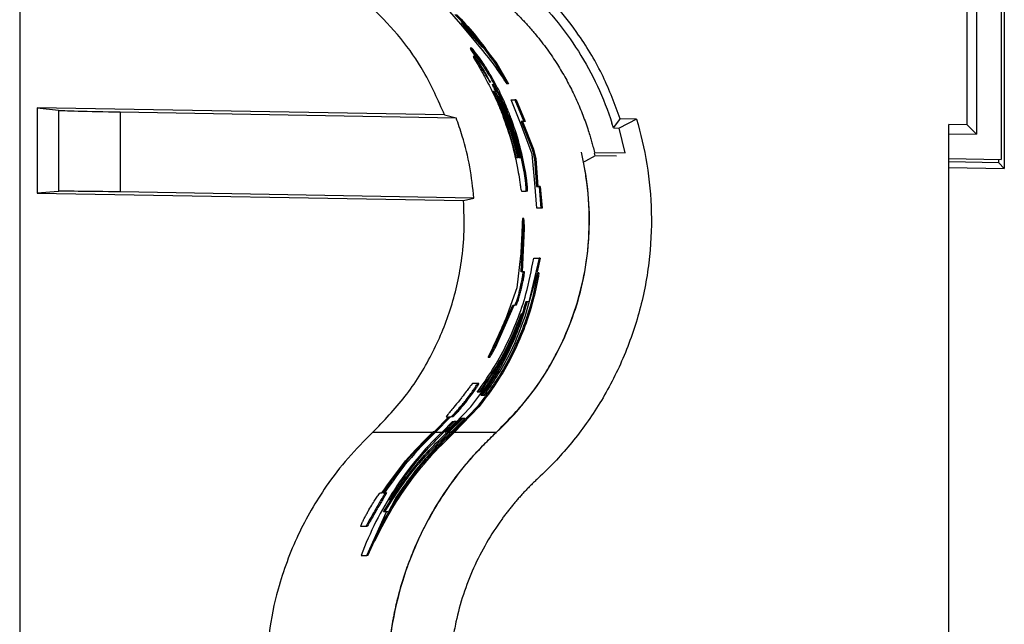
# Paper-space layout '1012-790 Hybird 2way' of a CAD drawing. Header units: millimetres. Extents: x 51 to 2966, y 67 to 3970.
# Tile 39 of 110: x 51 to 210, y 3170 to 3267. Entities that reach past the tile are written whole.
import ezdxf

# ---------------------------------------------------------------- set-up
doc = ezdxf.new("R2010")
doc.units = ezdxf.units.MM

psp = doc.layouts.new('1012-790 Hybird 2way')

# ---------------------------------------------------------------- linework, layer by layer
at = {"color": 7, "linetype": 'Continuous', "lineweight": 25}
for p, q in [((51.3, 3751.03), (51.3, 2867.03)), ((210.18, 3374.67), (210.18, 3243.38)), ((209.68, 3373.26), (209.68, 3244.8)), ((205.68, 3369.19), (205.68, 3248.87)), ((204.2, 3250.38), (204.2, 3367.67)), ((122.49, 3266.65), (120.32, 3269.1)), ((125.44, 3263.1), (122.49, 3266.65)), ((124.19, 3264.87), (122.61, 3266.91)), ((122.61, 3266.91), (126, 3262.84)), ((126, 3262.84), (124.19, 3264.87)), ((124.24, 3262.74), (123.99, 3262.74)), ((124.72, 3261.41), (124.48, 3261.41)), ((127.28, 3261.56), (127.04, 3261.56)), ((127.28, 3261.56), (128.27, 3260.26)), ((128.27, 3260.26), (128.03, 3260.26)), ((128.03, 3260.26), (129.95, 3256.99)), ((128.27, 3260.26), (130.17, 3256.99)), ((127.37, 3258.27), (127.14, 3258.27)), ((130.17, 3256.99), (129.95, 3256.99)), ((132.21, 3250.38), (130.59, 3254.44)), ((130.59, 3254.44), (131.21, 3254.44)), ((131.21, 3254.44), (132.64, 3250.91)), ((131.43, 3254.44), (131.21, 3254.44)), ((131.43, 3254.44), (132.86, 3250.91)), ((54.11, 3253.14), (57.55, 3252.74)), ((119.86, 3251.99), (54.11, 3253.14)), ((54.11, 3253.14), (54.11, 3239.39)), ((57.55, 3252.74), (57.55, 3239.67)), ((67.51, 3252.48), (67.51, 3239.58)), ((67.51, 3252.48), (121.73, 3251.54)), ((119.86, 3251.99), (121.73, 3251.54)), ((131.84, 3245.08), (130.11, 3251.01)), ((130.33, 3251.01), (130.11, 3251.01)), ((132.04, 3245.08), (130.33, 3251.01)), ((130.56, 3251.53), (130.35, 3251.53)), ((132.64, 3250.91), (132.24, 3250.91)), ((132.24, 3250.91), (134.01, 3246.46)), ((132.45, 3250.91), (134.21, 3246.46)), ((132.86, 3250.91), (132.64, 3250.91)), ((147.12, 3249.89), (146.87, 3250.67)), ((150.82, 3251.31), (148.01, 3249.88)), ((150.82, 3251.31), (148.21, 3251.36)), ((131.45, 3245.08), (130.17, 3249.71)), ((130.39, 3249.71), (130.17, 3249.71)), ((130.23, 3250.3), (131.7, 3245.08)), ((134, 3245.69), (132.21, 3250.38)), ((147.11, 3249.89), (148.01, 3249.88)), ((149, 3245.86), (148.01, 3249.88)), ((204.2, 3250.38), (201.2, 3250.43)), ((201.2, 2846.37), (201.2, 3250.43)), ((204.2, 3250.38), (205.68, 3248.87)), ((201.2, 3248.95), (205.68, 3248.87)), ((134.21, 3246.46), (134.01, 3246.46)), ((134.21, 3246.46), (134.57, 3244.92)), ((144.17, 3245.41), (144.03, 3245.84)), ((144.04, 3245.94), (149, 3245.86)), ((131.7, 3245.08), (131.45, 3245.08)), ((132.11, 3245.08), (131.84, 3245.08)), ((134.43, 3240.99), (134, 3245.69)), ((134.37, 3244.92), (134.71, 3240.46)), ((134.57, 3244.92), (134.37, 3244.92)), ((134.57, 3244.92), (134.91, 3240.46)), ((147.61, 3245.35), (144.17, 3245.41)), ((201.2, 3244.95), (209.68, 3244.8)), ((209.3, 3244.27), (201.2, 3244.41)), ((209.3, 3244.27), (209.3, 3244.81)), ((210.18, 3243.38), (209.3, 3244.27)), ((132.86, 3243.08), (132.66, 3243.08)), ((201.2, 3243.54), (210.18, 3243.38)), ((57.55, 3239.67), (54.11, 3239.39)), ((124.59, 3238.58), (67.51, 3239.58)), ((132.28, 3239.68), (133.01, 3239.68)), ((133.21, 3239.68), (133.01, 3239.68)), ((134.77, 3236.94), (134.43, 3240.99)), ((134.71, 3240.46), (135.11, 3240.46)), ((135.11, 3240.46), (135.39, 3236.94)), ((135.31, 3240.46), (135.11, 3240.46)), ((135.31, 3240.46), (135.59, 3236.94)), ((54.11, 3239.39), (122.93, 3238.19)), ((122.93, 3238.19), (124.59, 3238.58)), ((135.39, 3236.94), (134.77, 3236.94)), ((135.59, 3236.94), (135.39, 3236.94)), ((132.65, 3235.28), (132.45, 3235.28)), ((132.2, 3226.71), (132.55, 3233.68)), ((132.41, 3226.71), (132.75, 3233.68)), ((132.75, 3233.68), (132.55, 3233.68)), ((132.13, 3229.25), (131.5, 3224.11)), ((135.11, 3228.88), (133.48, 3221.84)), ((134.24, 3228.88), (135.11, 3228.88)), ((135.31, 3228.88), (134.8, 3226.67)), ((135.31, 3228.88), (135.11, 3228.88)), ((132.51, 3226.71), (132.2, 3226.71)), ((132.72, 3226.71), (132.51, 3226.71)), ((132.87, 3219.5), (134.88, 3226.53)), ((135.09, 3226.53), (134.88, 3226.53)), ((131.5, 3224.11), (129.67, 3219.03)), ((132.27, 3224), (132.06, 3224)), ((127.84, 3214.5), (130.89, 3221.31)), ((128.07, 3214.5), (131.1, 3221.31)), ((130.89, 3221.31), (131.2, 3221.31)), ((131.41, 3221.31), (131.2, 3221.31)), ((133.48, 3221.84), (132.97, 3221.84)), ((128.07, 3214.5), (127.84, 3214.5)), ((129.52, 3213.36), (125.63, 3207.27)), ((127.11, 3212.87), (126.88, 3212.87)), ((125.15, 3208.7), (124.39, 3208.7)), ((125.4, 3208.7), (125.15, 3208.7)), ((125.38, 3207.27), (125.1, 3207.27)), ((125.63, 3207.27), (125.38, 3207.27)), ((125.7, 3206.8), (126.31, 3206.8)), ((120.23, 3200.92), (124.1, 3204.92)), ((125.14, 3204.92), (121.27, 3200.92)), ((125.4, 3204.92), (121.41, 3200.78)), ((123.52, 3205.97), (123.27, 3205.97)), ((125.4, 3204.92), (125.14, 3204.92)), ((118.2, 3200.92), (120.54, 3203.29)), ((118.33, 3200.78), (120.82, 3203.29)), ((120.1, 3203.29), (120.38, 3203.29)), ((122.55, 3203.05), (120.38, 3200.92)), ((122.82, 3203.05), (120.52, 3200.78)), ((120.54, 3203.29), (120.87, 3203.29)), ((121.14, 3203.29), (120.87, 3203.29)), ((120.99, 3200.92), (123.15, 3203.05)), ((123.15, 3203.05), (122.55, 3203.05)), ((119.5, 3200.92), (121.15, 3202.58)), ((121.43, 3202.58), (119.79, 3200.92)), ((121.71, 3202.58), (119.93, 3200.78)), ((121.15, 3202.58), (121.43, 3202.58)), ((121.71, 3202.58), (121.43, 3202.58)), ((118.2, 3200.92), (118.03, 3200.92)), ((119.79, 3200.92), (119.5, 3200.92)), ((120.38, 3200.92), (120.23, 3200.92)), ((121.27, 3200.92), (120.99, 3200.92)), ((128.17, 3200.78), (121.41, 3200.78)), ((112.04, 3190.35), (108.41, 3183.32)), ((109.46, 3191.05), (109.74, 3191.05)), ((109.91, 3191.05), (110.23, 3191.05)), ((110.47, 3191.05), (110.23, 3191.05)), ((107.29, 3180.97), (110.49, 3188.01)), ((108.9, 3188.32), (108.67, 3188.32)), ((110.49, 3188.01), (109.98, 3188.01)), ((110.72, 3188.01), (110.49, 3188.01)), ((107.11, 3185.64), (106.34, 3185.64)), ((107.33, 3185.64), (107.11, 3185.64)), ((107.5, 3180.97), (108.57, 3183.32)), ((108.63, 3183.32), (108.41, 3183.32)), ((106.41, 3180.97), (107.29, 3180.97)), ((107.5, 3180.97), (107.29, 3180.97))]:
    psp.add_line(p, q, dxfattribs=at)
at = {"color": 8, "linetype": 'Continuous', "lineweight": 25}
for p, q in [((117.9, 3200.78), (108.24, 3200.78)), ((119.37, 3200.78), (118.33, 3200.78)), ((120.85, 3200.78), (120.52, 3200.78))]:
    psp.add_line(p, q, dxfattribs=at)
at = {"color": 7, "linetype": 'Continuous', "lineweight": 25, "flags": 128}
for points in [[(147.12, 3249.89), (147.96, 3251.02), (148.21, 3251.36)], [(144.17, 3245.41), (142.61, 3244.56), (142.26, 3244.38)]]:
    psp.add_lwpolyline(points, dxfattribs=at)
at = {"color": 7, "linetype": 'Continuous', "lineweight": 25}
for centre, start_param, end_param in [((67.51, 3252.57), 3.229011, 4.712541), ((67.51, 3239.49), 1.570949, 3.054479)]:
    psp.add_ellipse(centre, major_axis=(10, -0.17), ratio=0.008726, start_param=start_param, end_param=end_param, dxfattribs=at)
for points, knots in [([(148.21, 3251.36), (147.35, 3253.66), (145.58, 3258.39), (142.02, 3264.32), (138.21, 3269.32), (135.6, 3271.93), (134.29, 3273.24)], [0, 0, 0, 0, 0.2811165, 0.5776928, 0.7876707, 1, 1, 1, 1]), ([(133.27, 3272.16), (134.84, 3270.69), (136.3, 3269.12), (139.04, 3265.81), (140.3, 3264.07), (142.59, 3260.44), (143.62, 3258.57), (145.43, 3254.7), (146.21, 3252.72), (146.87, 3250.67)], [0, 0, 0, 0, 0.25, 0.25, 0.5, 0.5, 0.75, 0.75, 1, 1, 1, 1]), ([(119.86, 3251.99), (118.82, 3254.34), (116.89, 3258.69), (112.89, 3264.48), (109.8, 3267.64), (108.24, 3269.24)], [0, 0, 0, 0, 0.366866, 0.680263, 1, 1, 1, 1]), ([(121.5, 3268.19), (122.5, 3267.15), (124.5, 3265.07), (126.19, 3262.73), (127.04, 3261.56)], [0, 0, 0, 0, 0.497864, 1, 1, 1, 1]), ([(121.78, 3268.19), (122.77, 3267.15), (124.76, 3265.07), (126.44, 3262.73), (127.28, 3261.56)], [0, 0, 0, 0, 0.497891, 1, 1, 1, 1]), ([(130.53, 3269.24), (130.69, 3269.09), (131.01, 3268.79), (131.48, 3268.33), (131.94, 3267.86), (132.4, 3267.39), (132.85, 3266.91), (133.29, 3266.42), (133.73, 3265.93), (134.16, 3265.43), (135.08, 3264.34), (136.42, 3262.6), (137.78, 3260.59), (138.75, 3259), (139.41, 3257.87), (140.03, 3256.71), (140.62, 3255.54), (141.17, 3254.36), (141.69, 3253.16), (142.18, 3251.94), (142.64, 3250.71), (142.92, 3249.88), (143.05, 3249.46)], [0, 0, 0, 0, 0.027823, 0.0556349, 0.0834413, 0.1112476, 0.1390594, 0.166882, 0.1947209, 0.2225816, 0.2504695, 0.3758291, 0.5012158, 0.5568418, 0.6123156, 0.6676802, 0.7229789, 0.7782549, 0.8335517, 0.8889127, 0.9443811, 1, 1, 1, 1]), ([(123.99, 3262.74), (124, 3262.69), (124.02, 3262.6), (124.56, 3261.76), (125.6, 3260.14), (126.59, 3258.45), (127.19, 3257.32), (127.26, 3257.2)], [0, 0, 0, 0, 0.205733, 0.380905, 0.604495, 0.957288, 1, 1, 1, 1]), ([(127.14, 3258.27), (126.88, 3258.7), (126.36, 3259.55), (125.46, 3260.91), (124.63, 3262.03), (124.1, 3262.67), (124.02, 3262.72), (123.99, 3262.74)], [0, 0, 0, 0, 0.175518, 0.350337, 0.629223, 0.855762, 1, 1, 1, 1]), ([(127.37, 3258.27), (127.11, 3258.7), (126.6, 3259.55), (125.7, 3260.91), (124.87, 3262.03), (124.34, 3262.67), (124.27, 3262.72), (124.24, 3262.74)], [0, 0, 0, 0, 0.175665, 0.350628, 0.629547, 0.856519, 1, 1, 1, 1]), ([(129.95, 3256.99), (129.28, 3258.01), (127.93, 3260.06), (126.27, 3262.09), (125.44, 3263.1)], [0, 0, 0, 0, 0.49973, 1, 1, 1, 1]), ([(124.48, 3261.41), (124.49, 3261.36), (124.52, 3261.24), (125.12, 3260.25), (125.79, 3259.1), (126.26, 3258.26), (126.35, 3258.08)], [0, 0, 0, 0, 0.274716, 0.549626, 0.905211, 1, 1, 1, 1]), ([(127.26, 3257.2), (127, 3257.65), (126.48, 3258.55), (125.68, 3259.83), (124.95, 3260.88), (124.56, 3261.36), (124.5, 3261.4), (124.48, 3261.41)], [0, 0, 0, 0, 0.202671, 0.404402, 0.641391, 0.879531, 1, 1, 1, 1]), ([(124.91, 3261.2), (124.87, 3261.26), (124.75, 3261.42), (124.73, 3261.41), (124.72, 3261.41)], [0, 0, 0, 0, 0.339493, 1, 1, 1, 1]), ([(126.35, 3258.08), (126.81, 3257.22), (127.53, 3255.85), (128.49, 3253.77), (128.95, 3252.62), (129.18, 3252.04)], [0, 0, 0, 0, 0.455453, 0.726553, 1, 1, 1, 1]), ([(130.35, 3251.53), (130.12, 3252.11), (129.55, 3253.56), (128.49, 3255.86), (127.59, 3257.46), (127.14, 3258.27)], [0, 0, 0, 0, 0.245806, 0.618588, 1, 1, 1, 1]), ([(130.56, 3251.53), (130.34, 3252.11), (129.77, 3253.56), (128.71, 3255.86), (127.82, 3257.46), (127.37, 3258.27)], [0, 0, 0, 0, 0.245811, 0.618591, 1, 1, 1, 1]), ([(130.11, 3251.01), (129.85, 3251.71), (129.31, 3253.13), (128.56, 3254.83), (128, 3256.02), (127.7, 3256.66), (127.59, 3256.94), (127.59, 3256.96), (127.6, 3256.97)], [0, 0, 0, 0, 0.264382, 0.530396, 0.660987, 0.792542, 0.910273, 1, 1, 1, 1]), ([(127.6, 3256.97), (127.64, 3256.93), (127.71, 3256.85), (128.09, 3256.2), (128.61, 3255.21), (129.41, 3253.53), (129.98, 3252.07), (130.32, 3251.2)], [0, 0, 0, 0, 0.185275, 0.316838, 0.447963, 0.668866, 1, 1, 1, 1]), ([(130.17, 3249.71), (129.88, 3250.56), (129.44, 3251.84), (128.76, 3253.49), (128.29, 3254.57), (127.94, 3255.36), (127.76, 3255.79), (127.77, 3255.83), (127.77, 3255.85)], [0, 0, 0, 0, 0.316859, 0.478234, 0.637898, 0.749551, 0.861626, 1, 1, 1, 1]), ([(127.77, 3255.85), (127.78, 3255.85), (127.79, 3255.84), (127.88, 3255.71), (127.99, 3255.5), (128.07, 3255.36)], [0, 0, 0, 0, 0.247761, 0.496405, 1, 1, 1, 1]), ([(128.07, 3255.36), (128.21, 3255.1), (128.48, 3254.58), (129.08, 3253.29), (129.67, 3251.86), (130.04, 3250.83), (130.23, 3250.3)], [0, 0, 0, 0, 0.233451, 0.457902, 0.726107, 1, 1, 1, 1]), ([(130.33, 3251.01), (130.06, 3251.72), (129.54, 3253.11), (128.96, 3254.4), (128.67, 3255.04)], [0, 0, 0, 0, 0.50822, 1, 1, 1, 1]), ([(130.39, 3249.71), (130.09, 3250.55), (129.65, 3251.82), (129.11, 3253.16), (128.92, 3253.61), (128.89, 3253.68)], [0, 0, 0, 0, 0.627795, 0.947521, 1, 1, 1, 1]), ([(124.59, 3238.58), (124.41, 3240.26), (124.04, 3243.64), (122.98, 3247.96), (122.07, 3250.56), (121.73, 3251.54)], [0, 0, 0, 0, 0.380563, 0.765638, 1, 1, 1, 1]), ([(129.18, 3252.04), (129.71, 3250.59), (130.77, 3247.66), (131.38, 3244.61), (131.69, 3243.08)], [0, 0, 0, 0, 0.497522, 1, 1, 1, 1]), ([(132.66, 3243.08), (132.38, 3244.51), (131.8, 3247.38), (130.83, 3250.15), (130.35, 3251.53)], [0, 0, 0, 0, 0.497789, 1, 1, 1, 1]), ([(132.86, 3243.08), (132.58, 3244.51), (132.01, 3247.38), (131.05, 3250.15), (130.56, 3251.53)], [0, 0, 0, 0, 0.49781, 1, 1, 1, 1]), ([(150.82, 3251.31), (151.52, 3249), (152.66, 3244.14), (153.41, 3236.3), (153.02, 3228.15), (151.4, 3219.98), (148.6, 3212.16), (144.78, 3204.98), (140.17, 3198.65), (136.74, 3195.07), (134.98, 3193.44)], [0.53593668, 0.53593668, 0.53593668, 0.53593668, 0.54422452, 0.55251236, 0.56080019, 0.56908802, 0.57737585, 0.58566369, 0.59395152, 0.60223935, 0.60223935, 0.60223935, 0.60223935]), ([(143.05, 3249.46), (143.15, 3249.15), (143.34, 3248.57), (143.59, 3247.71), (143.82, 3246.86), (143.96, 3246.26), (144.04, 3245.94)], [0, 0, 0, 0, 0.271483, 0.5, 0.729846, 1, 1, 1, 1]), ([(128.19, 3200.78), (129.78, 3202.25), (132.63, 3205.28), (136.13, 3210.13), (138.94, 3215.26), (141.08, 3220.65), (142.53, 3226.31), (143.28, 3232.23), (143.25, 3238.41), (142.64, 3242.71), (142.16, 3244.92), (142.08, 3245.27), (142, 3245.63), (141.93, 3245.98)], [0.53460708, 0.53460708, 0.53460708, 0.53460708, 0.54289491, 0.55118274, 0.55947057, 0.56775841, 0.57604624, 0.58433407, 0.5926219, 0.60090974, 0.60090974, 0.60090974, 0.60223935, 0.60223935, 0.60223935, 0.60223935]), ([(128.17, 3200.78), (129.93, 3202.56), (133.44, 3206.12), (137.18, 3211.85), (139.79, 3217.29), (141.51, 3222.23), (142.84, 3228.03), (143.4, 3234.71), (143.01, 3240.43), (142.41, 3243.6), (142.26, 3244.38)], [0, 0, 0, 0, 0.161847, 0.323619, 0.431878, 0.540511, 0.648722, 0.800082, 0.951442, 1, 1, 1, 1]), ([(131.69, 3243.08), (131.78, 3242.58), (131.91, 3241.8), (132.05, 3240.81), (132.14, 3240.18), (132.23, 3239.75), (132.26, 3239.71), (132.28, 3239.68)], [0, 0, 0, 0, 0.269001, 0.416934, 0.566553, 0.725593, 1, 1, 1, 1]), ([(133.01, 3239.68), (133.02, 3239.71), (133.05, 3239.75), (133.04, 3240.15), (132.99, 3240.73), (132.89, 3241.67), (132.77, 3242.47), (132.67, 3243.02), (132.66, 3243.08)], [0, 0, 0, 0, 0.271543, 0.420989, 0.572303, 0.701708, 0.96823, 1, 1, 1, 1]), ([(133.21, 3239.68), (133.22, 3239.71), (133.25, 3239.75), (133.24, 3240.15), (133.2, 3240.73), (133.09, 3241.67), (132.97, 3242.47), (132.87, 3243.02), (132.86, 3243.08)], [0, 0, 0, 0, 0.27157, 0.421019, 0.572343, 0.701756, 0.968293, 1, 1, 1, 1]), ([(108.24, 3200.78), (110.05, 3202.65), (113.73, 3206.46), (117.91, 3213.21), (121.01, 3220.57), (122.55, 3227.34), (123.11, 3233.27), (122.99, 3236.54), (122.93, 3238.19)], [0, 0, 0, 0, 0.188151, 0.381763, 0.569917, 0.763536, 0.881122, 1, 1, 1, 1]), ([(132.45, 3235.28), (132.44, 3235.24), (132.42, 3235.17), (132.39, 3234.65), (132.37, 3233.99), (132.34, 3233.33), (132.32, 3232.91), (132.31, 3232.79)], [0, 0, 0, 0, 0.242151, 0.459198, 0.667859, 0.901592, 1, 1, 1, 1]), ([(132.55, 3233.68), (132.55, 3233.87), (132.54, 3234.23), (132.51, 3234.79), (132.48, 3235.23), (132.46, 3235.27), (132.45, 3235.28)], [0, 0, 0, 0, 0.25119, 0.502432, 0.841339, 1, 1, 1, 1]), ([(132.75, 3233.68), (132.75, 3233.87), (132.74, 3234.23), (132.71, 3234.79), (132.68, 3235.23), (132.66, 3235.27), (132.65, 3235.28)], [0, 0, 0, 0, 0.25119, 0.502432, 0.841338, 1, 1, 1, 1]), ([(132.31, 3232.79), (132.3, 3232.44), (132.26, 3231.75), (132.21, 3230.78), (132.17, 3230.05), (132.14, 3229.52), (132.13, 3229.25)], [0, 0, 0, 0, 0.204413, 0.394572, 0.694396, 1, 1, 1, 1]), ([(125.1, 3207.27), (125.96, 3208.48), (127.69, 3210.9), (129.85, 3214.81), (131.64, 3218.88), (133.24, 3223.57), (133.88, 3226.95), (134.24, 3228.88)], [0, 0, 0, 0, 0.184193, 0.368402, 0.558097, 0.747805, 1, 1, 1, 1]), ([(132.06, 3224), (132.14, 3224.36), (132.29, 3225), (132.44, 3225.79), (132.52, 3226.38), (132.54, 3226.67), (132.52, 3226.7), (132.51, 3226.71)], [0, 0, 0, 0, 0.220056, 0.393811, 0.567427, 0.793933, 1, 1, 1, 1]), ([(132.27, 3224), (132.35, 3224.36), (132.5, 3225), (132.64, 3225.79), (132.73, 3226.38), (132.75, 3226.67), (132.73, 3226.7), (132.72, 3226.71)], [0, 0, 0, 0, 0.220075, 0.393835, 0.567462, 0.794067, 1, 1, 1, 1]), ([(134.88, 3226.53), (134.62, 3225.17), (134.1, 3222.45), (132.84, 3218.42), (131.21, 3214.45), (128.81, 3209.83), (126.53, 3206.78), (125.14, 3204.92)], [0, 0, 0, 0, 0.176654, 0.353303, 0.534849, 0.716383, 1, 1, 1, 1]), ([(135.09, 3226.53), (134.83, 3225.17), (134.31, 3222.43), (133.05, 3218.38), (131.41, 3214.39), (129.02, 3209.79), (126.76, 3206.76), (125.4, 3204.92)], [0, 0, 0, 0, 0.177612, 0.355218, 0.537749, 0.720266, 1, 1, 1, 1]), ([(131.2, 3221.31), (131.23, 3221.33), (131.27, 3221.38), (131.45, 3221.85), (131.65, 3222.47), (131.87, 3223.22), (132, 3223.75), (132.06, 3224)], [0, 0, 0, 0, 0.32077, 0.498986, 0.67808, 0.845917, 1, 1, 1, 1]), ([(131.41, 3221.31), (131.44, 3221.33), (131.48, 3221.38), (131.66, 3221.85), (131.86, 3222.47), (132.07, 3223.22), (132.2, 3223.75), (132.27, 3224)], [0, 0, 0, 0, 0.320792, 0.499022, 0.678127, 0.845943, 1, 1, 1, 1]), ([(132.97, 3221.84), (132.58, 3220.54), (131.79, 3217.93), (130.15, 3214.11), (128.17, 3210.36), (126.53, 3207.99), (125.7, 3206.8)], [0, 0, 0, 0, 0.246553, 0.4930867, 0.7465564, 1, 1, 1, 1]), ([(133.18, 3221.84), (132.79, 3220.54), (132.01, 3217.94), (130.37, 3214.11), (128.41, 3210.36), (126.77, 3207.99), (125.95, 3206.8)], [0, 0, 0, 0, 0.246593, 0.493169, 0.746597, 1, 1, 1, 1]), ([(124.1, 3204.92), (124.98, 3206.06), (126.74, 3208.34), (128.95, 3212.04), (130.85, 3215.91), (131.79, 3218.62), (132.26, 3219.97)], [0, 0, 0, 0, 0.246121, 0.492268, 0.746125, 1, 1, 1, 1]), ([(132.26, 3219.97), (131.38, 3217.77), (129.6, 3213.33), (126.79, 3209.3), (125.38, 3207.27)], [0, 0, 0, 0, 0.495235, 1, 1, 1, 1]), ([(126.31, 3206.8), (127.65, 3208.79), (130.37, 3212.82), (132.03, 3217.26), (132.87, 3219.5)], [0, 0, 0, 0, 0.4947075, 1, 1, 1, 1]), ([(129.67, 3219.03), (129.49, 3218.61), (129.21, 3217.97), (128.81, 3217.07), (128.43, 3216.21), (128.2, 3215.71), (128.09, 3215.48)], [0, 0, 0, 0, 0.456401, 0.695272, 0.857617, 1, 1, 1, 1]), ([(128.09, 3215.48), (127.92, 3215.1), (127.61, 3214.43), (127.2, 3213.59), (126.95, 3213.07), (126.88, 3212.89), (126.88, 3212.87), (126.88, 3212.87)], [0, 0, 0, 0, 0.298737, 0.532906, 0.767769, 0.928577, 1, 1, 1, 1]), ([(126.88, 3212.87), (126.92, 3212.92), (127.02, 3213.05), (127.42, 3213.73), (127.7, 3214.24), (127.84, 3214.5)], [0, 0, 0, 0, 0.248284, 0.621612, 1, 1, 1, 1]), ([(127.11, 3212.87), (127.15, 3212.92), (127.25, 3213.05), (127.64, 3213.73), (127.92, 3214.24), (128.07, 3214.5)], [0, 0, 0, 0, 0.248345, 0.621639, 1, 1, 1, 1]), ([(124.39, 3208.7), (124.34, 3208.67), (124.28, 3208.61), (123.84, 3208.04), (123.33, 3207.35), (122.78, 3206.63), (122.4, 3206.14), (122.26, 3205.97)], [0, 0, 0, 0, 0.323566, 0.492467, 0.660951, 0.881597, 1, 1, 1, 1]), ([(123.27, 3205.97), (123.56, 3206.34), (124.06, 3206.98), (124.61, 3207.77), (124.95, 3208.29), (125.16, 3208.64), (125.16, 3208.68), (125.15, 3208.7)], [0, 0, 0, 0, 0.258045, 0.442122, 0.595911, 0.749612, 1, 1, 1, 1]), ([(123.52, 3205.97), (123.81, 3206.34), (124.31, 3206.98), (124.86, 3207.77), (125.2, 3208.29), (125.4, 3208.64), (125.4, 3208.68), (125.4, 3208.7)], [0, 0, 0, 0, 0.257586, 0.441551, 0.595482, 0.749313, 1, 1, 1, 1]), ([(122.26, 3205.97), (121.96, 3205.59), (121.43, 3204.93), (120.78, 3204.16), (120.36, 3203.66), (120.1, 3203.34), (120.1, 3203.31), (120.1, 3203.29)], [0, 0, 0, 0, 0.261141, 0.452109, 0.611872, 0.771399, 1, 1, 1, 1]), ([(120.87, 3203.29), (120.91, 3203.32), (120.97, 3203.36), (121.42, 3203.81), (122, 3204.45), (122.66, 3205.2), (123.1, 3205.75), (123.27, 3205.97)], [0, 0, 0, 0, 0.26942, 0.444392, 0.619495, 0.852028, 1, 1, 1, 1]), ([(121.14, 3203.29), (121.18, 3203.32), (121.24, 3203.36), (121.69, 3203.81), (122.27, 3204.45), (122.92, 3205.2), (123.35, 3205.75), (123.52, 3205.97)], [0, 0, 0, 0, 0.26983, 0.444968, 0.620249, 0.852083, 1, 1, 1, 1]), ([(108.24, 3200.78), (106.9, 3199.44), (104.19, 3196.74), (100.95, 3192.49), (98.29, 3188.32), (96.17, 3184.25), (94.37, 3179.98), (92.68, 3174.71), (91.33, 3168.37), (91.14, 3163.47), (91.04, 3161)], [0, 0, 0, 0, 0.1277577, 0.2569272, 0.3587995, 0.4606727, 0.5655036, 0.6703362, 0.8336704, 1, 1, 1, 1]), ([(119.5, 3200.92), (118, 3199.48), (116.6, 3197.97), (114.02, 3194.85), (112.84, 3193.24), (110.67, 3189.9), (109.68, 3188.19), (107.9, 3184.65), (107.1, 3182.83), (106.41, 3180.97)], [0, 0, 0, 0, 0.25, 0.25, 0.5, 0.5, 0.75, 0.75, 1, 1, 1, 1]), ([(108.41, 3183.32), (109.2, 3184.89), (110.77, 3188.05), (113.76, 3192.57), (117.2, 3196.93), (119.91, 3199.59), (121.27, 3200.92)], [0, 0, 0, 0, 0.2457979, 0.4915755, 0.7458034, 1, 1, 1, 1]), ([(108.63, 3183.32), (109.41, 3184.88), (110.98, 3188.01), (113.95, 3192.5), (117.36, 3196.82), (120.06, 3199.46), (121.41, 3200.78)], [0, 0, 0, 0, 0.24583, 0.491642, 0.745837, 1, 1, 1, 1]), ([(109.74, 3191.05), (110.97, 3192.8), (113.44, 3196.34), (116.5, 3199.39), (118.03, 3200.92)], [0, 0, 0, 0, 0.496515, 1, 1, 1, 1]), ([(118.2, 3200.92), (116.68, 3199.41), (113.63, 3196.36), (111.15, 3192.83), (109.91, 3191.05)], [0, 0, 0, 0, 0.496519, 1, 1, 1, 1]), ([(109.98, 3188.01), (111.44, 3190.29), (113.66, 3193.73), (117.31, 3197.95), (119.36, 3199.93), (120.38, 3200.92)], [0, 0, 0, 0, 0.494891, 0.747455, 1, 1, 1, 1]), ([(118.33, 3200.78), (116.84, 3199.29), (113.82, 3196.28), (111.38, 3192.8), (110.15, 3191.05)], [0, 0, 0, 0, 0.496591, 1, 1, 1, 1]), ([(110.21, 3188.01), (111.65, 3190.27), (114.57, 3194.84), (118.52, 3198.79), (120.52, 3200.78)], [0, 0, 0, 0, 0.4951249, 1, 1, 1, 1]), ([(128.17, 3200.78), (126.89, 3199.52), (124.3, 3196.99), (121.13, 3193), (118.52, 3189.06), (116.39, 3185.24), (114.56, 3181.19), (112.66, 3175.87), (111.42, 3170.46), (110.78, 3165.1), (110.72, 3162.36), (110.69, 3161)], [0, 0, 0, 0, 0.124672, 0.250588, 0.347773, 0.444954, 0.545027, 0.645096, 0.820064, 0.910033, 1, 1, 1, 1]), ([(110.7, 3161), (110.7, 3161.23), (110.71, 3161.71), (110.72, 3162.43), (110.74, 3163.14), (110.78, 3163.86), (110.82, 3164.57), (110.87, 3165.28), (110.93, 3165.99), (111.01, 3166.7), (111.09, 3167.41), (111.18, 3168.12), (111.28, 3168.83), (111.38, 3169.53), (111.5, 3170.24), (111.63, 3170.94), (111.77, 3171.65), (112.06, 3173.03), (112.56, 3175.09), (113.37, 3177.79), (114.32, 3180.44), (115.76, 3183.89), (117.88, 3188.05), (120.15, 3191.53), (121.79, 3193.74), (122.62, 3194.82), (123.49, 3195.87), (124.38, 3196.89), (125.29, 3197.9), (126.23, 3198.88), (127.19, 3199.85), (127.86, 3200.47), (128.19, 3200.78)], [0, 0, 0, 0, 0.015705, 0.031391, 0.047062, 0.062721, 0.078371, 0.094017, 0.10966, 0.125305, 0.140955, 0.156614, 0.172284, 0.187969, 0.203672, 0.219397, 0.235147, 0.250925, 0.313041, 0.375177, 0.437532, 0.500303, 0.624717, 0.750404, 0.781365, 0.812355, 0.843393, 0.8745, 0.905695, 0.936997, 0.968426, 1, 1, 1, 1]), ([(110.98, 3189.88), (112.23, 3191.83), (114.76, 3195.75), (118.1, 3199.19), (119.79, 3200.92)], [0, 0, 0, 0, 0.4959834, 1, 1, 1, 1]), ([(120.99, 3200.92), (119.33, 3199.29), (115.98, 3196), (113.36, 3192.24), (112.04, 3190.35)], [0, 0, 0, 0, 0.496393, 1, 1, 1, 1]), ([(134.98, 3193.44), (134.81, 3193.28), (134.48, 3192.97), (133.98, 3192.49), (133.5, 3192.01), (133.02, 3191.51), (132.55, 3191.02), (132.09, 3190.51), (131.64, 3190), (131.19, 3189.48), (130.75, 3188.96), (130.32, 3188.42), (129.9, 3187.89), (129.49, 3187.34), (128.32, 3185.75), (126.55, 3183.02), (124.47, 3178.95), (122.82, 3174.69), (121.9, 3171.3), (121.42, 3168.93), (121.2, 3167.62), (121.02, 3166.3), (120.88, 3164.98), (120.78, 3163.66), (120.72, 3162.33), (120.71, 3161.44), (120.7, 3161)], [0, 0, 0, 0, 0.018861, 0.037693, 0.0565, 0.075287, 0.094059, 0.112818, 0.131571, 0.150321, 0.169072, 0.18783, 0.206598, 0.225381, 0.244183, 0.368687, 0.493062, 0.618889, 0.744679, 0.781238, 0.817712, 0.854136, 0.890542, 0.926966, 0.963441, 1, 1, 1, 1]), ([(107.66, 3188.32), (107.86, 3188.65), (108.23, 3189.28), (108.75, 3190.09), (109.14, 3190.67), (109.39, 3191), (109.44, 3191.03), (109.46, 3191.05)], [0, 0, 0, 0, 0.214242, 0.403861, 0.594187, 0.771159, 1, 1, 1, 1]), ([(110.23, 3191.05), (110.23, 3191.01), (110.23, 3190.96), (109.92, 3190.43), (109.54, 3189.81), (109.11, 3189.08), (108.81, 3188.56), (108.67, 3188.32)], [0, 0, 0, 0, 0.320025, 0.488792, 0.657424, 0.838584, 1, 1, 1, 1]), ([(110.47, 3191.05), (110.47, 3191.01), (110.46, 3190.96), (110.15, 3190.43), (109.78, 3189.81), (109.35, 3189.08), (109.04, 3188.56), (108.9, 3188.32)], [0, 0, 0, 0, 0.3198387, 0.4885016, 0.6570224, 0.8382531, 1, 1, 1, 1]), ([(106.34, 3185.64), (106.34, 3185.65), (106.33, 3185.65), (106.34, 3185.69), (106.35, 3185.72), (106.38, 3185.81), (106.4, 3185.87), (106.47, 3186.04), (106.52, 3186.14), (106.63, 3186.39), (106.7, 3186.53), (106.86, 3186.84), (106.95, 3187.02), (107.14, 3187.37), (107.24, 3187.56), (107.45, 3187.94), (107.56, 3188.13), (107.66, 3188.32)], [0, 0, 0, 0, 0.125, 0.125, 0.25, 0.25, 0.375, 0.375, 0.5, 0.5, 0.625, 0.625, 0.75, 0.75, 0.875, 0.875, 1, 1, 1, 1]), ([(108.67, 3188.32), (108.48, 3187.98), (108.13, 3187.38), (107.7, 3186.6), (107.38, 3186.03), (107.17, 3185.69), (107.13, 3185.66), (107.11, 3185.64)], [0, 0, 0, 0, 0.222328, 0.393697, 0.565498, 0.769244, 1, 1, 1, 1]), ([(108.9, 3188.32), (108.71, 3187.98), (108.36, 3187.38), (107.93, 3186.6), (107.61, 3186.03), (107.4, 3185.69), (107.36, 3185.66), (107.33, 3185.64)], [0, 0, 0, 0, 0.222209, 0.393677, 0.565585, 0.76911, 1, 1, 1, 1])]:
    psp.add_open_spline(points, degree=3, knots=knots, dxfattribs=at)
for points in [[(127.04, 3261.56), (127.38, 3261.13), (127.71, 3260.69), (128.03, 3260.26)], [(130.32, 3251.2), (131.06, 3249.2), (131.66, 3247.16), (132.11, 3245.08)], [(134.01, 3246.46), (134.14, 3245.95), (134.26, 3245.43), (134.37, 3244.92)]]:
    psp.add_open_spline(points, degree=3, dxfattribs=at)

doc.saveas('drawing.dxf')
